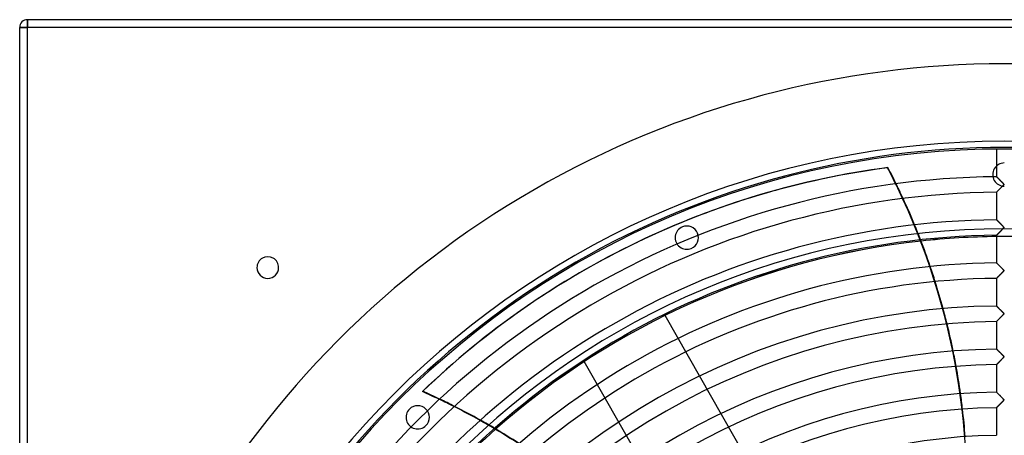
# Model space of a CAD drawing. Header units: millimetres. Extents: x -635 to 635, y -635 to 635.
# Tile 26 of 52: x -635 to 0, y 367 to 635. Entities that reach past the tile are written whole.
import ezdxf

# ---------------------------------------------------------------- set-up
doc = ezdxf.new("R2010")
doc.units = ezdxf.units.MM
doc.layers.add('HIDDEN', color=7, linetype='Continuous')
doc.layers.add('THICK', color=7, linetype='Continuous')

msp = doc.modelspace()

# ---------------------------------------------------------------- linework, layer by layer
at = {"layer": 'HIDDEN'}
for p, q in [((-630, 635), (-630, 635)), ((-630, 630), (-630, 635)), ((-635, 630), (-630, 630)), ((-635, 630), (-635, 630)), ((-630, -630), (-630, 630)), ((630, 630), (-630, 630)), ((-75.08, 539.53), (-75.36, 539.4)), ((-4.99, 533.63), (-5, 533.64)), ((-4.97, 533.61), (-4.99, 533.63)), ((-4.93, 533.57), (-4.97, 533.61)), ((-4.88, 533.52), (-4.93, 533.57)), ((-4.82, 533.46), (-4.88, 533.52)), ((-4.74, 533.39), (-4.82, 533.46)), ((-4.66, 533.3), (-4.74, 533.39)), ((-4.56, 533.21), (-4.66, 533.3)), ((-4.46, 533.1), (-4.56, 533.21)), ((-4.34, 532.99), (-4.46, 533.1)), ((-4.23, 532.87), (-4.34, 532.99)), ((-4.1, 532.75), (-4.23, 532.87)), ((-3.97, 532.61), (-4.1, 532.75)), ((-3.83, 532.48), (-3.97, 532.61)), ((-3.69, 532.33), (-3.83, 532.48)), ((-3.54, 532.19), (-3.69, 532.33)), ((-3.38, 532.03), (-3.54, 532.19)), ((-3.22, 531.87), (-3.38, 532.03)), ((-3.06, 531.71), (-3.22, 531.87)), ((-2.88, 531.53), (-3.06, 531.71)), ((-2.71, 531.36), (-2.88, 531.53)), ((-2.53, 531.18), (-2.71, 531.36)), ((-2.35, 531), (-2.53, 531.18)), ((-2.16, 530.81), (-2.35, 531)), ((-1.97, 530.62), (-2.16, 530.81)), ((-1.79, 530.43), (-1.97, 530.62)), ((-1.62, 530.26), (-1.79, 530.43)), ((-1.79, 526.91), (-1.52, 527.18)), ((-1.45, 530.09), (-1.62, 530.26)), ((-1.52, 527.18), (-1.26, 527.46)), ((-1.3, 529.93), (-1.45, 530.09)), ((-1.15, 529.78), (-1.3, 529.93)), ((-1.26, 527.46), (-1.01, 527.71)), ((-1.01, 529.64), (-1.15, 529.78)), ((-0.89, 529.51), (-1.01, 529.64)), ((-1.01, 527.71), (-0.8, 527.94)), ((-0.78, 529.39), (-0.89, 529.51)), ((-0.8, 527.94), (-0.63, 528.13)), ((-0.68, 529.28), (-0.78, 529.39)), ((-0.6, 529.18), (-0.68, 529.28)), ((-0.63, 528.13), (-0.5, 528.29)), ((-0.52, 529.09), (-0.6, 529.18)), ((-0.45, 529), (-0.52, 529.09)), ((-0.5, 528.29), (-0.41, 528.41)), ((-0.39, 528.91), (-0.45, 529)), ((-0.41, 528.41), (-0.36, 528.5)), ((-0.35, 528.83), (-0.39, 528.91)), ((-0.36, 528.5), (-0.33, 528.57)), ((-0.33, 528.76), (-0.35, 528.83)), ((-0.32, 528.7), (-0.33, 528.76)), ((-0.33, 528.57), (-0.32, 528.63)), ((-0.32, 528.63), (-0.32, 528.7)), ((-68.72, 526.18), (-68.44, 526.32)), ((-5, 523.66), (-4.99, 523.67)), ((-4.99, 523.67), (-4.95, 523.71)), ((-4.95, 523.71), (-4.9, 523.77)), ((-4.9, 523.77), (-4.81, 523.85)), ((-4.81, 523.85), (-4.71, 523.95)), ((-4.71, 523.95), (-4.59, 524.08)), ((-4.59, 524.08), (-4.45, 524.22)), ((-4.45, 524.22), (-4.29, 524.38)), ((-4.29, 524.38), (-4.11, 524.56)), ((-4.11, 524.56), (-3.93, 524.75)), ((-3.93, 524.75), (-3.72, 524.95)), ((-3.72, 524.95), (-3.51, 525.17)), ((-3.51, 525.17), (-3.29, 525.39)), ((-3.29, 525.39), (-3.06, 525.63)), ((-3.06, 525.63), (-2.81, 525.87)), ((-2.81, 525.87), (-2.57, 526.12)), ((-2.57, 526.12), (-2.31, 526.38)), ((-2.31, 526.38), (-2.05, 526.64)), ((-2.05, 526.64), (-1.79, 526.91)), ((-4.99, 505.81), (-5, 505.82)), ((-4.98, 505.79), (-4.99, 505.81)), ((-4.95, 505.77), (-4.98, 505.79)), ((-4.91, 505.73), (-4.95, 505.77)), ((-4.86, 505.68), (-4.91, 505.73)), ((-4.8, 505.62), (-4.86, 505.68)), ((-4.74, 505.55), (-4.8, 505.62)), ((-4.66, 505.48), (-4.74, 505.55)), ((-4.58, 505.4), (-4.66, 505.48)), ((-4.48, 505.3), (-4.58, 505.4)), ((-4.38, 505.2), (-4.48, 505.3)), ((-4.28, 505.1), (-4.38, 505.2)), ((-4.16, 504.98), (-4.28, 505.1)), ((-4.03, 504.86), (-4.16, 504.98)), ((-3.9, 504.72), (-4.03, 504.86)), ((-3.76, 504.59), (-3.9, 504.72)), ((-3.62, 504.44), (-3.76, 504.59)), ((-3.47, 504.29), (-3.62, 504.44)), ((-3.31, 504.13), (-3.47, 504.29)), ((-3.15, 503.97), (-3.31, 504.13)), ((-2.98, 503.8), (-3.15, 503.97)), ((-2.8, 503.63), (-2.98, 503.8)), ((-2.63, 503.45), (-2.8, 503.63)), ((-2.44, 503.27), (-2.63, 503.45)), ((-2.26, 503.08), (-2.44, 503.27)), ((-2.07, 502.89), (-2.26, 503.08)), ((-1.88, 502.7), (-2.07, 502.89)), ((-1.69, 502.51), (-1.88, 502.7)), ((-1.52, 502.33), (-1.69, 502.51)), ((-1.35, 502.16), (-1.52, 502.33)), ((-1.19, 502), (-1.35, 502.16)), ((-1.05, 501.85), (-1.19, 502)), ((-0.91, 501.71), (-1.05, 501.85)), ((-0.8, 501.58), (-0.91, 501.71)), ((-207.61, 501.2), (-207.61, 501.2)), ((-5, 495.83), (-4.99, 495.84)), ((-4.99, 495.84), (-4.98, 495.86)), ((-4.98, 495.86), (-4.95, 495.89)), ((-4.95, 495.89), (-4.91, 495.93)), ((-4.91, 495.93), (-4.86, 495.98)), ((-4.86, 495.98), (-4.79, 496.04)), ((-4.79, 496.04), (-4.72, 496.12)), ((-4.72, 496.12), (-4.64, 496.2)), ((-4.64, 496.2), (-4.55, 496.29)), ((-4.55, 496.29), (-4.45, 496.39)), ((-4.45, 496.39), (-4.34, 496.5)), ((-4.34, 496.5), (-4.22, 496.62)), ((-4.22, 496.62), (-4.1, 496.74)), ((-4.1, 496.74), (-3.97, 496.88)), ((-3.97, 496.88), (-3.84, 497.01)), ((-3.84, 497.01), (-3.69, 497.15)), ((-3.69, 497.15), (-3.55, 497.3)), ((-3.55, 497.3), (-3.4, 497.45)), ((-3.4, 497.45), (-3.24, 497.61)), ((-3.24, 497.61), (-3.09, 497.77)), ((-3.09, 497.77), (-2.92, 497.93)), ((-2.92, 497.93), (-2.76, 498.1)), ((-2.76, 498.1), (-2.59, 498.27)), ((-2.59, 498.27), (-2.42, 498.45)), ((-2.42, 498.45), (-2.24, 498.62)), ((-2.24, 498.62), (-2.07, 498.8)), ((-2.07, 498.8), (-1.89, 498.98)), ((-1.89, 498.98), (-1.71, 499.17)), ((-1.71, 499.17), (-1.53, 499.35)), ((-1.53, 499.35), (-1.35, 499.53)), ((-1.35, 499.53), (-1.18, 499.71)), ((-1.18, 499.71), (-1.02, 499.88)), ((-1.02, 499.88), (-0.87, 500.04)), ((-0.87, 500.04), (-0.74, 500.18)), ((-0.69, 501.46), (-0.8, 501.58)), ((-0.74, 500.18), (-0.63, 500.31)), ((-0.6, 501.36), (-0.69, 501.46)), ((-0.63, 500.31), (-0.53, 500.42)), ((-0.52, 501.26), (-0.6, 501.36)), ((-0.53, 500.42), (-0.45, 500.52)), ((-0.45, 501.16), (-0.52, 501.26)), ((-0.39, 501.07), (-0.45, 501.16)), ((-0.45, 500.52), (-0.39, 500.61)), ((-0.35, 500.99), (-0.39, 501.07)), ((-0.39, 500.61), (-0.35, 500.7)), ((-0.32, 500.92), (-0.35, 500.99)), ((-0.35, 500.7), (-0.33, 500.77)), ((-0.33, 500.77), (-0.32, 500.85)), ((-0.32, 500.85), (-0.32, 500.92)), ((-201.87, 487.35), (-201.87, 487.35)), ((-4.99, 477.98), (-5, 477.99)), ((-4.97, 477.96), (-4.99, 477.98)), ((-4.92, 477.91), (-4.97, 477.96)), ((-4.87, 477.86), (-4.92, 477.91)), ((-4.79, 477.78), (-4.87, 477.86)), ((-4.71, 477.7), (-4.79, 477.78)), ((-4.61, 477.6), (-4.71, 477.7)), ((-4.5, 477.49), (-4.61, 477.6)), ((-4.37, 477.36), (-4.5, 477.49)), ((-4.23, 477.23), (-4.37, 477.36)), ((-4.08, 477.08), (-4.23, 477.23)), ((-3.92, 476.92), (-4.08, 477.08)), ((-3.75, 476.74), (-3.92, 476.92)), ((-3.56, 476.56), (-3.75, 476.74)), ((-3.37, 476.37), (-3.56, 476.56)), ((-3.16, 476.16), (-3.37, 476.37)), ((-482, 475), (-482, 475)), ((-468, 475), (-468, 475)), ((-2.95, 475.95), (-3.16, 476.16)), ((-3.15, 469.88), (-2.98, 470.06)), ((-2.98, 470.06), (-2.8, 470.24)), ((-2.73, 475.73), (-2.95, 475.95)), ((-2.8, 470.24), (-2.62, 470.42)), ((-2.51, 475.51), (-2.73, 475.73)), ((-2.62, 470.42), (-2.43, 470.6)), ((-2.27, 475.27), (-2.51, 475.51)), ((-2.43, 470.6), (-2.25, 470.79)), ((-2.03, 475.03), (-2.27, 475.27)), ((-2.25, 470.79), (-2.06, 470.99)), ((-2.06, 470.99), (-1.87, 471.18)), ((-1.8, 474.79), (-2.03, 475.03)), ((-1.87, 471.18), (-1.67, 471.38)), ((-1.57, 474.57), (-1.8, 474.79)), ((-1.67, 471.38), (-1.48, 471.58)), ((-1.36, 474.35), (-1.57, 474.57)), ((-1.48, 471.58), (-1.29, 471.77)), ((-1.17, 474.15), (-1.36, 474.35)), ((-1.29, 471.77), (-1.11, 471.96)), ((-0.99, 473.97), (-1.17, 474.15)), ((-1.11, 471.96), (-0.95, 472.13)), ((-0.84, 473.8), (-0.99, 473.97)), ((-0.95, 472.13), (-0.8, 472.29)), ((-0.7, 473.65), (-0.84, 473.8)), ((-0.8, 472.29), (-0.67, 472.44)), ((-0.59, 473.52), (-0.7, 473.65)), ((-0.67, 472.44), (-0.56, 472.57)), ((-0.49, 473.4), (-0.59, 473.52)), ((-0.56, 472.57), (-0.47, 472.68)), ((-0.41, 473.28), (-0.49, 473.4)), ((-0.47, 472.68), (-0.39, 472.79)), ((-0.35, 473.17), (-0.41, 473.28)), ((-0.39, 472.79), (-0.34, 472.9)), ((-0.32, 473.08), (-0.35, 473.17)), ((-0.34, 472.9), (-0.32, 472.99)), ((-0.32, 472.99), (-0.32, 473.08)), ((-5, 468.01), (-4.99, 468.02)), ((-4.99, 468.02), (-4.97, 468.04)), ((-4.97, 468.04), (-4.94, 468.07)), ((-4.94, 468.07), (-4.89, 468.12)), ((-4.89, 468.12), (-4.83, 468.18)), ((-4.83, 468.18), (-4.75, 468.26)), ((-4.75, 468.26), (-4.67, 468.35)), ((-4.67, 468.35), (-4.57, 468.44)), ((-4.57, 468.44), (-4.46, 468.55)), ((-4.46, 468.55), (-4.35, 468.67)), ((-4.35, 468.67), (-4.22, 468.8)), ((-4.22, 468.8), (-4.09, 468.93)), ((-4.09, 468.93), (-3.95, 469.08)), ((-3.95, 469.08), (-3.8, 469.23)), ((-3.8, 469.23), (-3.64, 469.38)), ((-3.64, 469.38), (-3.48, 469.54)), ((-3.48, 469.54), (-3.32, 469.71)), ((-3.32, 469.71), (-3.15, 469.88)), ((-4.99, 450.15), (-5, 450.16)), ((-4.95, 450.12), (-4.99, 450.15)), ((-4.9, 450.06), (-4.95, 450.12)), ((-4.82, 449.98), (-4.9, 450.06)), ((-4.72, 449.89), (-4.82, 449.98)), ((-4.61, 449.77), (-4.72, 449.89)), ((-4.48, 449.65), (-4.61, 449.77)), ((-4.34, 449.51), (-4.48, 449.65)), ((-4.19, 449.35), (-4.34, 449.51)), ((-4.02, 449.19), (-4.19, 449.35)), ((-3.85, 449.02), (-4.02, 449.19)), ((-3.66, 448.83), (-3.85, 449.02)), ((-3.47, 448.64), (-3.66, 448.83)), ((-3.26, 448.43), (-3.47, 448.64)), ((-3.05, 448.22), (-3.26, 448.43)), ((-2.82, 448), (-3.05, 448.22)), ((-2.59, 447.76), (-2.82, 448)), ((-2.35, 447.52), (-2.59, 447.76)), ((-2.12, 447.29), (-2.35, 447.52)), ((-1.89, 447.06), (-2.12, 447.29)), ((-1.67, 446.84), (-1.89, 447.06)), ((-1.47, 446.63), (-1.67, 446.84)), ((-1.28, 446.44), (-1.47, 446.63)), ((-1.11, 446.26), (-1.28, 446.44)), ((-0.95, 446.1), (-1.11, 446.26)), ((-0.81, 445.95), (-0.95, 446.1)), ((-0.69, 445.81), (-0.81, 445.95)), ((-0.79, 444.48), (-0.67, 444.61)), ((-0.58, 445.68), (-0.69, 445.81)), ((-0.67, 444.61), (-0.56, 444.74)), ((-0.48, 445.57), (-0.58, 445.68)), ((-0.56, 444.74), (-0.47, 444.85)), ((-0.41, 445.46), (-0.48, 445.57)), ((-0.47, 444.85), (-0.41, 444.94)), ((-0.36, 445.38), (-0.41, 445.46)), ((-0.41, 444.94), (-0.36, 445.02)), ((-0.33, 445.3), (-0.36, 445.38)), ((-0.36, 445.02), (-0.33, 445.09)), ((-0.32, 445.23), (-0.33, 445.3)), ((-0.33, 445.09), (-0.32, 445.16)), ((-0.32, 445.16), (-0.32, 445.23)), ((-218.74, 444.04), (-218.74, 444.04)), ((-83.22, 206.46), (-218.74, 444.04)), ((-5, 440.18), (-4.99, 440.19)), ((-4.99, 440.19), (-4.98, 440.2)), ((-4.98, 440.2), (-4.95, 440.23)), ((-4.95, 440.23), (-4.91, 440.27)), ((-4.91, 440.27), (-4.86, 440.32)), ((-4.86, 440.32), (-4.8, 440.38)), ((-4.8, 440.38), (-4.73, 440.45)), ((-4.73, 440.45), (-4.65, 440.54)), ((-4.65, 440.54), (-4.56, 440.63)), ((-4.56, 440.63), (-4.46, 440.72)), ((-4.46, 440.72), (-4.36, 440.83)), ((-4.36, 440.83), (-4.25, 440.95)), ((-4.25, 440.95), (-4.13, 441.07)), ((-4.13, 441.07), (-4, 441.19)), ((-4, 441.19), (-3.87, 441.33)), ((-3.87, 441.33), (-3.73, 441.47)), ((-3.73, 441.47), (-3.59, 441.61)), ((-3.59, 441.61), (-3.44, 441.76)), ((-3.44, 441.76), (-3.29, 441.92)), ((-3.29, 441.92), (-3.13, 442.07)), ((-3.13, 442.07), (-2.97, 442.24)), ((-2.97, 442.24), (-2.81, 442.4)), ((-2.81, 442.4), (-2.64, 442.57)), ((-2.64, 442.57), (-2.47, 442.74)), ((-2.47, 442.74), (-2.3, 442.91)), ((-2.3, 442.91), (-2.13, 443.09)), ((-2.13, 443.09), (-1.95, 443.27)), ((-1.95, 443.27), (-1.77, 443.45)), ((-1.77, 443.45), (-1.59, 443.63)), ((-1.59, 443.63), (-1.42, 443.82)), ((-1.42, 443.82), (-1.24, 444)), ((-1.24, 444), (-1.08, 444.17)), ((-1.08, 444.17), (-0.93, 444.33)), ((-0.93, 444.33), (-0.79, 444.48)), ((-4.99, 422.33), (-5, 422.34)), ((-4.96, 422.3), (-4.99, 422.33)), ((-4.92, 422.26), (-4.96, 422.3)), ((-4.86, 422.2), (-4.92, 422.26)), ((-4.78, 422.12), (-4.86, 422.2)), ((-4.69, 422.03), (-4.78, 422.12)), ((-4.59, 421.93), (-4.69, 422.03)), ((-4.48, 421.82), (-4.59, 421.93)), ((-4.35, 421.69), (-4.48, 421.82)), ((-4.21, 421.56), (-4.35, 421.69)), ((-4.06, 421.41), (-4.21, 421.56)), ((-3.9, 421.25), (-4.06, 421.41)), ((-3.73, 421.08), (-3.9, 421.25)), ((-3.55, 420.9), (-3.73, 421.08)), ((-3.37, 420.71), (-3.55, 420.9)), ((-3.17, 420.52), (-3.37, 420.71)), ((-2.97, 420.32), (-3.17, 420.52)), ((-2.76, 420.11), (-2.97, 420.32)), ((-2.54, 419.89), (-2.76, 420.11)), ((-2.32, 419.67), (-2.54, 419.89)), ((-2.09, 419.44), (-2.32, 419.67)), ((-1.86, 419.21), (-2.09, 419.44)), ((-1.64, 418.99), (-1.86, 419.21)), ((-270.86, 414.31), (-270.86, 414.31)), ((-135.34, 176.73), (-270.86, 414.31)), ((-4.61, 412.75), (-4.51, 412.85)), ((-4.51, 412.85), (-4.4, 412.96)), ((-4.4, 412.96), (-4.28, 413.08)), ((-4.28, 413.08), (-4.16, 413.21)), ((-4.16, 413.21), (-4.02, 413.35)), ((-4.02, 413.35), (-3.88, 413.49)), ((-3.88, 413.49), (-3.73, 413.64)), ((-3.73, 413.64), (-3.57, 413.8)), ((-3.57, 413.8), (-3.41, 413.96)), ((-3.41, 413.96), (-3.24, 414.13)), ((-3.24, 414.13), (-3.07, 414.31)), ((-3.07, 414.31), (-2.9, 414.49)), ((-2.9, 414.49), (-2.72, 414.67)), ((-2.72, 414.67), (-2.53, 414.86)), ((-2.53, 414.86), (-2.34, 415.05)), ((-2.34, 415.05), (-2.15, 415.24)), ((-2.15, 415.24), (-1.96, 415.44)), ((-1.96, 415.44), (-1.76, 415.64)), ((-1.76, 415.64), (-1.56, 415.84)), ((-1.44, 418.77), (-1.64, 418.99)), ((-1.56, 415.84), (-1.36, 416.04)), ((-1.24, 418.58), (-1.44, 418.77)), ((-1.36, 416.04), (-1.18, 416.24)), ((-1.07, 418.39), (-1.24, 418.58)), ((-1.18, 416.24), (-1, 416.42)), ((-0.91, 418.22), (-1.07, 418.39)), ((-1, 416.42), (-0.84, 416.59)), ((-0.77, 418.07), (-0.91, 418.22)), ((-0.84, 416.59), (-0.7, 416.75)), ((-0.65, 417.94), (-0.77, 418.07)), ((-0.7, 416.75), (-0.59, 416.88)), ((-0.55, 417.83), (-0.65, 417.94)), ((-0.59, 416.88), (-0.49, 417)), ((-0.47, 417.73), (-0.55, 417.83)), ((-0.49, 417), (-0.42, 417.09)), ((-0.41, 417.64), (-0.47, 417.73)), ((-0.42, 417.09), (-0.37, 417.17)), ((-0.37, 417.56), (-0.41, 417.64)), ((-0.34, 417.49), (-0.37, 417.56)), ((-0.37, 417.17), (-0.34, 417.24)), ((-0.32, 417.43), (-0.34, 417.49)), ((-0.34, 417.24), (-0.32, 417.3)), ((-0.32, 417.37), (-0.32, 417.43)), ((-0.32, 417.3), (-0.32, 417.37)), ((-5, 412.35), (-4.99, 412.36)), ((-4.99, 412.36), (-4.98, 412.38)), ((-4.98, 412.38), (-4.94, 412.41)), ((-4.94, 412.41), (-4.9, 412.45)), ((-4.9, 412.45), (-4.85, 412.51)), ((-4.85, 412.51), (-4.78, 412.58)), ((-4.78, 412.58), (-4.7, 412.66)), ((-4.7, 412.66), (-4.61, 412.75)), ((-4.99, 394.5), (-5, 394.51)), ((-4.95, 394.46), (-4.99, 394.5)), ((-4.9, 394.41), (-4.95, 394.46)), ((-4.82, 394.33), (-4.9, 394.41)), ((-4.72, 394.23), (-4.82, 394.33)), ((-4.61, 394.12), (-4.72, 394.23)), ((-4.48, 393.99), (-4.61, 394.12)), ((-4.33, 393.85), (-4.48, 393.99)), ((-4.18, 393.69), (-4.33, 393.85)), ((-4.01, 393.53), (-4.18, 393.69)), ((-3.83, 393.35), (-4.01, 393.53)), ((-3.64, 393.16), (-3.83, 393.35)), ((-3.44, 392.96), (-3.64, 393.16)), ((-3.23, 392.75), (-3.44, 392.96)), ((-3, 392.53), (-3.23, 392.75)), ((-2.77, 392.29), (-3, 392.53)), ((-2.53, 392.05), (-2.77, 392.29)), ((-2.28, 391.81), (-2.53, 392.05)), ((-2.04, 391.56), (-2.28, 391.81)), ((-2.28, 387.28), (-2.12, 387.45)), ((-2.12, 387.45), (-1.96, 387.61)), ((-1.81, 391.33), (-2.04, 391.56)), ((-1.96, 387.61), (-1.8, 387.77)), ((-1.59, 391.11), (-1.81, 391.33)), ((-1.8, 387.77), (-1.64, 387.94)), ((-1.64, 387.94), (-1.47, 388.11)), ((-1.39, 390.9), (-1.59, 391.11)), ((-1.47, 388.11), (-1.31, 388.28)), ((-1.2, 390.71), (-1.39, 390.9)), ((-1.31, 388.28), (-1.15, 388.45)), ((-1.04, 390.54), (-1.2, 390.71)), ((-1.15, 388.45), (-0.99, 388.62)), ((-0.89, 390.38), (-1.04, 390.54)), ((-0.99, 388.62), (-0.83, 388.79)), ((-0.76, 390.24), (-0.89, 390.38)), ((-0.83, 388.79), (-0.68, 388.95)), ((-0.64, 390.11), (-0.76, 390.24)), ((-0.68, 388.95), (-0.55, 389.1)), ((-0.54, 389.99), (-0.64, 390.11)), ((-0.55, 389.1), (-0.45, 389.23)), ((-0.46, 389.88), (-0.54, 389.99)), ((-0.39, 389.78), (-0.46, 389.88)), ((-0.45, 389.23), (-0.38, 389.34)), ((-0.35, 389.69), (-0.39, 389.78)), ((-0.38, 389.34), (-0.34, 389.43)), ((-0.32, 389.6), (-0.35, 389.69)), ((-0.34, 389.43), (-0.32, 389.52)), ((-0.32, 389.52), (-0.32, 389.6)), ((-383.61, 383.61), (-383.61, 383.61)), ((-5, 384.53), (-4.99, 384.53)), ((-4.99, 384.53), (-4.98, 384.55)), ((-4.98, 384.55), (-4.95, 384.57)), ((-4.95, 384.57), (-4.92, 384.61)), ((-4.92, 384.61), (-4.88, 384.65)), ((-4.88, 384.65), (-4.82, 384.71)), ((-4.82, 384.71), (-4.76, 384.77)), ((-4.76, 384.77), (-4.69, 384.85)), ((-4.69, 384.85), (-4.61, 384.93)), ((-4.61, 384.93), (-4.52, 385.01)), ((-4.52, 385.01), (-4.43, 385.11)), ((-4.43, 385.11), (-4.33, 385.21)), ((-4.33, 385.21), (-4.22, 385.32)), ((-4.22, 385.32), (-4.11, 385.43)), ((-4.11, 385.43), (-3.99, 385.55)), ((-3.99, 385.55), (-3.87, 385.68)), ((-3.87, 385.68), (-3.74, 385.81)), ((-3.74, 385.81), (-3.61, 385.94)), ((-3.61, 385.94), (-3.47, 386.08)), ((-3.47, 386.08), (-3.33, 386.22)), ((-3.33, 386.22), (-3.19, 386.36)), ((-3.19, 386.36), (-3.05, 386.51)), ((-3.05, 386.51), (-2.9, 386.66)), ((-2.9, 386.66), (-2.75, 386.81)), ((-2.75, 386.81), (-2.59, 386.97)), ((-2.59, 386.97), (-2.44, 387.12)), ((-2.44, 387.12), (-2.28, 387.28)), ((-373, 373), (-373, 373))]:
    msp.add_line(p, q, dxfattribs=at)
for centre, radius, start, end in [((0, 0), 556.5, 0, 179.99998), ((0, 0), 552.5, 0, 180.00002), ((0, 535), 7.5, 89.99998, 270.00002), ((-204.74, 494.28), 7.5, 292.50001, 112.49998), ((0, 0), 500, 0, 179.99998), ((-204.74, 494.28), 7.5, 112.49998, 292.50001), ((0, 0), 495, 96.22419, 131.52911), ((0, 0), 494.99, 96.22385, 131.52871), ((0, 0), 495, 89.42124, 90.57878), ((0, 0), 494.99, 89.42124, 90.57878), ((-378.3, 378.3), 7.5, 134.99997, 315.00001), ((-378.3, 378.3), 7.5, 315.00001, 134.99997)]:
    msp.add_arc(centre, radius, start, end, dxfattribs=at)
for centre, major_axis, start_param, end_param in [((-0.28, -0.14), (236.63, -491.36), 2.827433, 3.141593), ((-464.9, 335.4), (193.17, -401.11), 1.570796, 1.604014), ((-464.62, 335.53), (-193.17, 401.11), -1.570796, -1.563892), ((-464.9, 335.4), (193.17, -401.11), 1.004743, 1.570796), ((-464.62, 335.53), (-193.17, 401.11), -1.587477, -1.570796), ((-464.62, 335.53), (-193.17, 401.11), -1.65258, -1.629334), ((-464.62, 335.53), (-193.17, 401.11), -1.716852, -1.693885), ((-464.62, 335.53), (-193.17, 401.11), -1.780452, -1.757708), ((-464.62, 335.53), (-193.17, 401.11), -1.843545, -1.820963), ((-549.77, -11.22), (-193.17, 401.11), -0.911935, -0.887816), ((-549.48, -11.08), (-193.17, 401.11), -0.911716, -0.88759), ((-464.62, 335.53), (-193.17, 401.11), -1.906303, -1.88382), ((-549.77, -11.22), (-193.17, 401.11), -0.978374, -0.954675), ((-549.48, -11.08), (-193.17, 401.11), -0.978171, -0.954467)]:
    msp.add_ellipse(centre, major_axis=major_axis, ratio=0.987688, start_param=start_param, end_param=end_param, dxfattribs=at)
at = {"layer": 'THICK'}
for p, q in [((630, 635), (-630, 635)), ((-630, 635), (-630, 630)), ((-635, -630), (-635, 630)), ((-630, 630), (-635, 630)), ((-630, -630), (-630, 630)), ((630, 630), (-630, 630)), ((-5, 551.48), (-5, 533.64)), ((-5, 533.64), (-4.99, 533.63)), ((-4.99, 533.63), (-4.97, 533.61)), ((-4.97, 533.61), (-4.93, 533.57)), ((-4.93, 533.57), (-4.87, 533.51)), ((-4.87, 533.51), (-4.8, 533.44)), ((-4.8, 533.44), (-4.71, 533.36)), ((-4.71, 533.36), (-4.61, 533.26)), ((-4.61, 533.26), (-4.5, 533.14)), ((-4.5, 533.14), (-4.37, 533.02)), ((-4.37, 533.02), (-4.23, 532.88)), ((-4.23, 532.88), (-4.09, 532.73)), ((-4.09, 532.73), (-3.93, 532.58)), ((-3.93, 532.58), (-3.76, 532.41)), ((-3.76, 532.41), (-3.59, 532.23)), ((-3.59, 532.23), (-3.4, 532.05)), ((-3.4, 532.05), (-3.21, 531.86)), ((-3.21, 531.86), (-3.02, 531.67)), ((-3.02, 531.67), (-2.82, 531.47)), ((-2.82, 531.47), (-2.62, 531.26)), ((-2.62, 531.26), (-2.41, 531.06)), ((-2.41, 531.06), (-2.2, 530.85)), ((-2.2, 530.85), (-1.99, 530.64)), ((-1.99, 530.64), (-1.79, 530.43)), ((-1.79, 530.43), (-1.58, 530.22)), ((-1.46, 527.25), (-1.67, 527.03)), ((-1.58, 530.22), (-1.37, 530.01)), ((-1.26, 527.45), (-1.46, 527.25)), ((-1.37, 530.01), (-1.17, 529.8)), ((-1.08, 527.64), (-1.26, 527.45)), ((-1.17, 529.8), (-0.98, 529.6)), ((-0.92, 527.81), (-1.08, 527.64)), ((-0.98, 529.6), (-0.81, 529.42)), ((-0.78, 527.96), (-0.92, 527.81)), ((-0.81, 529.42), (-0.66, 529.25)), ((-0.66, 528.09), (-0.78, 527.96)), ((-0.66, 529.25), (-0.54, 529.11)), ((-0.56, 528.22), (-0.66, 528.09)), ((-0.47, 528.33), (-0.56, 528.22)), ((-0.54, 529.11), (-0.44, 528.99)), ((-0.39, 528.44), (-0.47, 528.33)), ((-0.44, 528.99), (-0.38, 528.88)), ((-0.34, 528.54), (-0.39, 528.44)), ((-0.38, 528.88), (-0.34, 528.79)), ((-0.34, 528.79), (-0.32, 528.71)), ((-0.32, 528.62), (-0.34, 528.54)), ((-0.32, 528.71), (-0.32, 528.62)), ((-4.99, 523.67), (-5, 523.66)), ((-5, 523.66), (-5, 505.82)), ((-4.95, 523.71), (-4.99, 523.67)), ((-4.89, 523.77), (-4.95, 523.71)), ((-4.81, 523.85), (-4.89, 523.77)), ((-4.72, 523.95), (-4.81, 523.85)), ((-4.6, 524.06), (-4.72, 523.95)), ((-4.47, 524.2), (-4.6, 524.06)), ((-4.33, 524.34), (-4.47, 524.2)), ((-4.17, 524.5), (-4.33, 524.34)), ((-4.01, 524.66), (-4.17, 524.5)), ((-3.84, 524.84), (-4.01, 524.66)), ((-3.65, 525.02), (-3.84, 524.84)), ((-3.46, 525.22), (-3.65, 525.02)), ((-3.26, 525.42), (-3.46, 525.22)), ((-3.05, 525.64), (-3.26, 525.42)), ((-2.83, 525.86), (-3.05, 525.64)), ((-2.6, 526.09), (-2.83, 525.86)), ((-2.37, 526.32), (-2.6, 526.09)), ((-2.13, 526.57), (-2.37, 526.32)), ((-1.89, 526.8), (-2.13, 526.57)), ((-1.67, 527.03), (-1.89, 526.8)), ((-5, 505.82), (-4.99, 505.81)), ((-4.99, 505.81), (-4.97, 505.78)), ((-4.97, 505.78), (-4.93, 505.75)), ((-4.93, 505.75), (-4.88, 505.69)), ((-4.88, 505.69), (-4.81, 505.62)), ((-4.81, 505.62), (-4.72, 505.54)), ((-4.72, 505.54), (-4.63, 505.45)), ((-4.63, 505.45), (-4.52, 505.34)), ((-4.52, 505.34), (-4.4, 505.22)), ((-4.4, 505.22), (-4.27, 505.09)), ((-4.27, 505.09), (-4.13, 504.95)), ((-4.13, 504.95), (-3.98, 504.8)), ((-3.98, 504.8), (-3.82, 504.64)), ((-3.82, 504.64), (-3.66, 504.48)), ((-3.66, 504.48), (-3.48, 504.31)), ((-3.48, 504.31), (-3.31, 504.13)), ((-3.31, 504.13), (-3.12, 503.95)), ((-3.12, 503.95), (-2.94, 503.76)), ((-2.94, 503.76), (-2.75, 503.57)), ((-2.75, 503.57), (-2.55, 503.38)), ((-2.55, 503.38), (-2.36, 503.18)), ((-2.36, 503.18), (-2.16, 502.98)), ((-2.16, 502.98), (-1.97, 502.79)), ((-1.97, 502.79), (-1.77, 502.59)), ((-1.77, 502.59), (-1.58, 502.39)), ((-1.58, 502.39), (-1.38, 502.19)), ((-1.38, 502.19), (-1.19, 502)), ((-1.19, 502), (-1.01, 501.81)), ((-1.01, 501.81), (-0.85, 501.64)), ((-4.99, 495.84), (-5, 495.83)), ((-5, 495.83), (-5, 477.99)), ((-4.97, 495.87), (-4.99, 495.84)), ((-4.93, 495.91), (-4.97, 495.87)), ((-4.88, 495.96), (-4.93, 495.91)), ((-4.81, 496.03), (-4.88, 495.96)), ((-4.73, 496.11), (-4.81, 496.03)), ((-4.64, 496.2), (-4.73, 496.11)), ((-4.53, 496.31), (-4.64, 496.2)), ((-4.42, 496.42), (-4.53, 496.31)), ((-4.3, 496.54), (-4.42, 496.42)), ((-4.17, 496.67), (-4.3, 496.54)), ((-4.03, 496.81), (-4.17, 496.67)), ((-3.89, 496.96), (-4.03, 496.81)), ((-3.74, 497.11), (-3.89, 496.96)), ((-3.58, 497.27), (-3.74, 497.11)), ((-3.42, 497.43), (-3.58, 497.27)), ((-3.25, 497.6), (-3.42, 497.43)), ((-3.07, 497.78), (-3.25, 497.6)), ((-2.89, 497.97), (-3.07, 497.78)), ((-2.7, 498.16), (-2.89, 497.97)), ((-2.51, 498.35), (-2.7, 498.16)), ((-2.31, 498.55), (-2.51, 498.35)), ((-2.11, 498.76), (-2.31, 498.55)), ((-1.91, 498.96), (-2.11, 498.76)), ((-1.72, 499.16), (-1.91, 498.96)), ((-1.54, 499.34), (-1.72, 499.16)), ((-1.36, 499.52), (-1.54, 499.34)), ((-1.2, 499.69), (-1.36, 499.52)), ((-1.05, 499.85), (-1.2, 499.69)), ((-0.92, 499.99), (-1.05, 499.85)), ((-0.79, 500.12), (-0.92, 499.99)), ((-0.85, 501.64), (-0.7, 501.48)), ((-0.69, 500.24), (-0.79, 500.12)), ((-0.7, 501.48), (-0.58, 501.34)), ((-0.6, 500.34), (-0.69, 500.24)), ((-0.51, 500.45), (-0.6, 500.34)), ((-0.58, 501.34), (-0.48, 501.22)), ((-0.44, 500.55), (-0.51, 500.45)), ((-0.48, 501.22), (-0.41, 501.11)), ((-0.38, 500.64), (-0.44, 500.55)), ((-0.41, 501.11), (-0.36, 501.02)), ((-0.34, 500.72), (-0.38, 500.64)), ((-0.36, 501.02), (-0.33, 500.94)), ((-0.32, 500.8), (-0.34, 500.72)), ((-0.33, 500.94), (-0.32, 500.87)), ((-0.32, 500.87), (-0.32, 500.8)), ((-236.91, 491.23), (-236.63, 491.36)), ((-5, 477.99), (-4.99, 477.98)), ((-4.99, 477.98), (-4.97, 477.96)), ((-4.97, 477.96), (-4.93, 477.92)), ((-4.93, 477.92), (-4.87, 477.86)), ((-4.87, 477.86), (-4.81, 477.8)), ((-4.81, 477.8), (-4.72, 477.71)), ((-4.72, 477.71), (-4.63, 477.62)), ((-4.63, 477.62), (-4.52, 477.51)), ((-4.52, 477.51), (-4.4, 477.39)), ((-4.4, 477.39), (-4.27, 477.26)), ((-4.27, 477.26), (-4.13, 477.12)), ((-4.13, 477.12), (-3.98, 476.98)), ((-3.98, 476.98), (-3.82, 476.82)), ((-3.82, 476.82), (-3.66, 476.66)), ((-3.66, 476.66), (-3.49, 476.49)), ((-3.49, 476.49), (-3.32, 476.31)), ((-3.32, 476.31), (-3.14, 476.13)), ((-3.04, 469.99), (-3.2, 469.83)), ((-3.14, 476.13), (-2.95, 475.95)), ((-2.87, 470.16), (-3.04, 469.99)), ((-2.95, 475.95), (-2.76, 475.76)), ((-2.7, 470.34), (-2.87, 470.16)), ((-2.76, 475.76), (-2.57, 475.57)), ((-2.52, 470.52), (-2.7, 470.34)), ((-2.57, 475.57), (-2.38, 475.38)), ((-2.34, 470.7), (-2.52, 470.52)), ((-2.38, 475.38), (-2.19, 475.19)), ((-2.15, 470.89), (-2.34, 470.7)), ((-2.19, 475.19), (-2, 474.99)), ((-1.97, 471.08), (-2.15, 470.89)), ((-2, 474.99), (-1.81, 474.8)), ((-1.79, 471.26), (-1.97, 471.08)), ((-1.81, 474.8), (-1.61, 474.61)), ((-1.62, 471.44), (-1.79, 471.26)), ((-1.45, 471.61), (-1.62, 471.44)), ((-1.61, 474.61), (-1.43, 474.41)), ((-1.3, 471.77), (-1.45, 471.61)), ((-1.43, 474.41), (-1.24, 474.22)), ((-1.15, 471.92), (-1.3, 471.77)), ((-1.24, 474.22), (-1.06, 474.04)), ((-1.01, 472.06), (-1.15, 471.92)), ((-1.06, 474.04), (-0.9, 473.86)), ((-0.89, 472.19), (-1.01, 472.06)), ((-0.9, 473.86), (-0.75, 473.7)), ((-0.78, 472.31), (-0.89, 472.19)), ((-0.68, 472.42), (-0.78, 472.31)), ((-0.75, 473.7), (-0.62, 473.56)), ((-0.6, 472.52), (-0.68, 472.42)), ((-0.62, 473.56), (-0.52, 473.44)), ((-0.52, 472.61), (-0.6, 472.52)), ((-0.52, 473.44), (-0.44, 473.33)), ((-0.45, 472.71), (-0.52, 472.61)), ((-0.39, 472.8), (-0.45, 472.71)), ((-0.44, 473.33), (-0.38, 473.24)), ((-0.35, 472.87), (-0.39, 472.8)), ((-0.38, 473.24), (-0.34, 473.16)), ((-0.33, 472.95), (-0.35, 472.87)), ((-0.34, 473.16), (-0.32, 473.08)), ((-0.32, 473.01), (-0.33, 472.95)), ((-0.32, 473.08), (-0.32, 473.01)), ((-5, 468.01), (-5, 450.16)), ((-4.99, 468.01), (-5, 468.01)), ((-4.97, 468.03), (-4.99, 468.01)), ((-4.94, 468.07), (-4.97, 468.03)), ((-4.9, 468.11), (-4.94, 468.07)), ((-4.84, 468.17), (-4.9, 468.11)), ((-4.78, 468.24), (-4.84, 468.17)), ((-4.7, 468.31), (-4.78, 468.24)), ((-4.61, 468.4), (-4.7, 468.31)), ((-4.52, 468.5), (-4.61, 468.4)), ((-4.41, 468.6), (-4.52, 468.5)), ((-4.3, 468.71), (-4.41, 468.6)), ((-4.19, 468.83), (-4.3, 468.71)), ((-4.06, 468.96), (-4.19, 468.83)), ((-3.93, 469.09), (-4.06, 468.96)), ((-3.8, 469.22), (-3.93, 469.09)), ((-3.66, 469.37), (-3.8, 469.22)), ((-3.51, 469.52), (-3.66, 469.37)), ((-3.36, 469.67), (-3.51, 469.52)), ((-3.2, 469.83), (-3.36, 469.67)), ((-5, 450.16), (-4.99, 450.15)), ((-4.99, 450.15), (-4.94, 450.11)), ((-4.94, 450.11), (-4.87, 450.04)), ((-4.87, 450.04), (-4.78, 449.94)), ((-4.78, 449.94), (-4.65, 449.82)), ((-4.65, 449.82), (-4.51, 449.68)), ((-4.51, 449.68), (-4.34, 449.51)), ((-4.34, 449.51), (-4.16, 449.33)), ((-4.16, 449.33), (-3.96, 449.13)), ((-3.96, 449.13), (-3.74, 448.91)), ((-3.74, 448.91), (-3.51, 448.68)), ((-3.51, 448.68), (-3.27, 448.44)), ((-3.27, 448.44), (-3.02, 448.19)), ((-3.02, 448.19), (-2.76, 447.93)), ((-2.76, 447.93), (-2.5, 447.67)), ((-2.5, 447.67), (-2.23, 447.4)), ((-2.23, 447.4), (-1.97, 447.14)), ((-1.97, 447.14), (-1.7, 446.87)), ((-1.7, 446.87), (-1.44, 446.6)), ((-1.44, 446.6), (-1.18, 446.34)), ((-1.18, 446.34), (-0.94, 446.09)), ((-0.94, 446.09), (-0.74, 445.86)), ((-0.72, 444.55), (-0.82, 444.44)), ((-0.74, 445.86), (-0.57, 445.67)), ((-0.64, 444.65), (-0.72, 444.55)), ((-0.56, 444.74), (-0.64, 444.65)), ((-0.57, 445.67), (-0.45, 445.52)), ((-0.48, 444.83), (-0.56, 444.74)), ((-0.42, 444.92), (-0.48, 444.83)), ((-0.45, 445.52), (-0.38, 445.42)), ((-0.37, 445), (-0.42, 444.92)), ((-0.38, 445.42), (-0.35, 445.34)), ((-0.34, 445.08), (-0.37, 445)), ((-0.35, 445.34), (-0.32, 445.27)), ((-0.32, 445.14), (-0.34, 445.08)), ((-0.32, 445.27), (-0.32, 445.21)), ((-0.32, 445.21), (-0.32, 445.14)), ((-4.99, 440.19), (-5, 440.18)), ((-5, 440.18), (-5, 422.34)), ((-4.97, 440.21), (-4.99, 440.19)), ((-4.94, 440.24), (-4.97, 440.21)), ((-4.9, 440.29), (-4.94, 440.24)), ((-4.84, 440.34), (-4.9, 440.29)), ((-4.77, 440.41), (-4.84, 440.34)), ((-4.7, 440.49), (-4.77, 440.41)), ((-4.61, 440.58), (-4.7, 440.49)), ((-4.51, 440.67), (-4.61, 440.58)), ((-4.41, 440.78), (-4.51, 440.67)), ((-4.3, 440.89), (-4.41, 440.78)), ((-4.18, 441.01), (-4.3, 440.89)), ((-4.06, 441.13), (-4.18, 441.01)), ((-3.93, 441.26), (-4.06, 441.13)), ((-3.8, 441.4), (-3.93, 441.26)), ((-3.66, 441.54), (-3.8, 441.4)), ((-3.52, 441.68), (-3.66, 441.54)), ((-3.37, 441.83), (-3.52, 441.68)), ((-3.21, 441.99), (-3.37, 441.83)), ((-3.05, 442.15), (-3.21, 441.99)), ((-2.89, 442.32), (-3.05, 442.15)), ((-2.72, 442.49), (-2.89, 442.32)), ((-2.55, 442.67), (-2.72, 442.49)), ((-2.37, 442.85), (-2.55, 442.67)), ((-2.19, 443.03), (-2.37, 442.85)), ((-2.01, 443.21), (-2.19, 443.03)), ((-1.83, 443.39), (-2.01, 443.21)), ((-1.66, 443.57), (-1.83, 443.39)), ((-1.5, 443.73), (-1.66, 443.57)), ((-1.34, 443.89), (-1.5, 443.73)), ((-1.2, 444.04), (-1.34, 443.89)), ((-1.06, 444.19), (-1.2, 444.04)), ((-0.94, 444.32), (-1.06, 444.19)), ((-0.82, 444.44), (-0.94, 444.32)), ((-5, 422.34), (-4.99, 422.32)), ((-4.99, 422.32), (-4.95, 422.29)), ((-4.95, 422.29), (-4.89, 422.23)), ((-4.89, 422.23), (-4.81, 422.15)), ((-4.81, 422.15), (-4.71, 422.05)), ((-4.71, 422.05), (-4.58, 421.92)), ((-4.58, 421.92), (-4.44, 421.78)), ((-4.44, 421.78), (-4.27, 421.62)), ((-4.27, 421.62), (-4.1, 421.44)), ((-4.1, 421.44), (-3.9, 421.25)), ((-3.9, 421.25), (-3.69, 421.04)), ((-3.69, 421.04), (-3.47, 420.82)), ((-3.47, 420.82), (-3.24, 420.59)), ((-3.24, 420.59), (-3.01, 420.35)), ((-3.01, 420.35), (-2.76, 420.11)), ((-2.76, 420.11), (-2.51, 419.86)), ((-2.51, 419.86), (-2.26, 419.6)), ((-2.26, 419.6), (-2, 419.35)), ((-2, 419.35), (-1.75, 419.09)), ((-4.56, 412.8), (-4.65, 412.71)), ((-4.45, 412.91), (-4.56, 412.8)), ((-4.34, 413.03), (-4.45, 412.91)), ((-4.22, 413.15), (-4.34, 413.03)), ((-4.09, 413.28), (-4.22, 413.15)), ((-3.96, 413.41), (-4.09, 413.28)), ((-3.82, 413.55), (-3.96, 413.41)), ((-3.67, 413.7), (-3.82, 413.55)), ((-3.52, 413.85), (-3.67, 413.7)), ((-3.37, 414.01), (-3.52, 413.85)), ((-3.21, 414.17), (-3.37, 414.01)), ((-3.04, 414.34), (-3.21, 414.17)), ((-2.87, 414.51), (-3.04, 414.34)), ((-2.69, 414.69), (-2.87, 414.51)), ((-2.51, 414.87), (-2.69, 414.69)), ((-2.33, 415.06), (-2.51, 414.87)), ((-2.14, 415.25), (-2.33, 415.06)), ((-1.96, 415.44), (-2.14, 415.25)), ((-1.78, 415.62), (-1.96, 415.44)), ((-1.6, 415.8), (-1.78, 415.62)), ((-1.75, 419.09), (-1.5, 418.83)), ((-1.44, 415.97), (-1.6, 415.8)), ((-1.5, 418.83), (-1.25, 418.58)), ((-1.28, 416.13), (-1.44, 415.97)), ((-1.14, 416.28), (-1.28, 416.13)), ((-1.25, 418.58), (-1.01, 418.33)), ((-1, 416.42), (-1.14, 416.28)), ((-1.01, 418.33), (-0.8, 418.11)), ((-0.88, 416.55), (-1, 416.42)), ((-0.77, 416.67), (-0.88, 416.55)), ((-0.8, 418.11), (-0.62, 417.91)), ((-0.68, 416.77), (-0.77, 416.67)), ((-0.59, 416.87), (-0.68, 416.77)), ((-0.62, 417.91), (-0.49, 417.75)), ((-0.52, 416.97), (-0.59, 416.87)), ((-0.45, 417.06), (-0.52, 416.97)), ((-0.49, 417.75), (-0.41, 417.63)), ((-0.39, 417.14), (-0.45, 417.06)), ((-0.41, 417.63), (-0.36, 417.55)), ((-0.35, 417.22), (-0.39, 417.14)), ((-0.36, 417.55), (-0.33, 417.48)), ((-0.33, 417.29), (-0.35, 417.22)), ((-0.33, 417.48), (-0.32, 417.41)), ((-0.32, 417.35), (-0.33, 417.29)), ((-0.32, 417.41), (-0.32, 417.35)), ((-4.99, 412.36), (-5, 412.35)), ((-5, 412.35), (-5, 394.51)), ((-4.97, 412.39), (-4.99, 412.36)), ((-4.93, 412.42), (-4.97, 412.39)), ((-4.88, 412.48), (-4.93, 412.42)), ((-4.82, 412.54), (-4.88, 412.48)), ((-4.74, 412.62), (-4.82, 412.54)), ((-4.65, 412.71), (-4.74, 412.62)), ((-375.02, 395.09), (-375.3, 394.96)), ((-5, 394.51), (-4.99, 394.49)), ((-4.99, 394.49), (-4.94, 394.45)), ((-4.94, 394.45), (-4.87, 394.38)), ((-4.87, 394.38), (-4.77, 394.28)), ((-4.77, 394.28), (-4.65, 394.16)), ((-4.65, 394.16), (-4.5, 394.02)), ((-4.5, 394.02), (-4.34, 393.85)), ((-4.34, 393.85), (-4.15, 393.67)), ((-4.15, 393.67), (-3.95, 393.47)), ((-3.95, 393.47), (-3.74, 393.26)), ((-3.74, 393.26), (-3.51, 393.03)), ((-3.51, 393.03), (-3.27, 392.79)), ((-3.27, 392.79), (-3.03, 392.55)), ((-3.03, 392.55), (-2.77, 392.3)), ((-2.77, 392.3), (-2.52, 392.04)), ((-2.52, 392.04), (-2.26, 391.78)), ((-2.26, 391.78), (-2, 391.52)), ((-2.05, 387.52), (-2.24, 387.33)), ((-1.87, 387.7), (-2.05, 387.52)), ((-2, 391.52), (-1.75, 391.26)), ((-1.7, 387.88), (-1.87, 387.7)), ((-1.75, 391.26), (-1.49, 391.01)), ((-1.53, 388.05), (-1.7, 387.88)), ((-1.37, 388.21), (-1.53, 388.05)), ((-1.49, 391.01), (-1.25, 390.75)), ((-1.22, 388.37), (-1.37, 388.21)), ((-1.25, 390.75), (-1.01, 390.51)), ((-1.08, 388.52), (-1.22, 388.37)), ((-0.95, 388.65), (-1.08, 388.52)), ((-1.01, 390.51), (-0.8, 390.28)), ((-0.83, 388.78), (-0.95, 388.65)), ((-0.73, 388.89), (-0.83, 388.78)), ((-0.8, 390.28), (-0.63, 390.09)), ((-0.64, 388.99), (-0.73, 388.89)), ((-0.56, 389.09), (-0.64, 388.99)), ((-0.63, 390.09), (-0.49, 389.93)), ((-0.48, 389.18), (-0.56, 389.09)), ((-0.49, 389.93), (-0.41, 389.81)), ((-0.42, 389.27), (-0.48, 389.18)), ((-0.37, 389.36), (-0.42, 389.27)), ((-0.41, 389.81), (-0.36, 389.72)), ((-0.34, 389.43), (-0.37, 389.36)), ((-0.36, 389.72), (-0.33, 389.64)), ((-0.32, 389.5), (-0.34, 389.43)), ((-0.33, 389.64), (-0.32, 389.57)), ((-0.32, 389.57), (-0.32, 389.5)), ((-5, 384.53), (-5, 366.68)), ((-4.99, 384.53), (-5, 384.53)), ((-4.97, 384.55), (-4.99, 384.53)), ((-4.94, 384.58), (-4.97, 384.55)), ((-4.9, 384.63), (-4.94, 384.58)), ((-4.85, 384.68), (-4.9, 384.63)), ((-4.78, 384.75), (-4.85, 384.68)), ((-4.71, 384.82), (-4.78, 384.75)), ((-4.63, 384.91), (-4.71, 384.82)), ((-4.53, 385), (-4.63, 384.91)), ((-4.43, 385.1), (-4.53, 385)), ((-4.32, 385.21), (-4.43, 385.1)), ((-4.21, 385.33), (-4.32, 385.21)), ((-4.09, 385.45), (-4.21, 385.33)), ((-3.97, 385.58), (-4.09, 385.45)), ((-3.83, 385.71), (-3.97, 385.58)), ((-3.7, 385.85), (-3.83, 385.71)), ((-3.56, 385.99), (-3.7, 385.85)), ((-3.41, 386.14), (-3.56, 385.99)), ((-3.25, 386.3), (-3.41, 386.14)), ((-3.1, 386.46), (-3.25, 386.3)), ((-2.93, 386.62), (-3.1, 386.46)), ((-2.77, 386.79), (-2.93, 386.62)), ((-2.59, 386.97), (-2.77, 386.79)), ((-2.42, 387.15), (-2.59, 386.97)), ((-2.24, 387.33), (-2.42, 387.15))]:
    msp.add_line(p, q, dxfattribs=at)
for centre, radius, start, end in [((-630, 630), 5, 89.99998, 180.00002), ((0, 0), 606.5, 0, 180.00002), ((0, 0), 551.5, 0, 179.99998), ((0, 0), 533.66, 90.53684, 148.8632), ((0, 0), 523.68, 90.54704, 148.85295), ((0, 0), 505.84, 90.56635, 148.83364), ((0, 0), 495.86, 90.57775, 148.82223), ((0, 0), 495, 90.57878, 96.22419), ((0, 0), 494.99, 90.57878, 96.22385), ((-475, 475), 7, 0, 180.00002), ((0, 0), 478.01, 90.5993, 148.80069), ((-475, 475), 7, 180.00002, 0), ((0, 0), 468.04, 90.61207, 148.78791), ((0, 0), 450.19, 90.63637, 148.76362), ((0, 0), 440.21, 90.6508, 148.74918), ((0, 0), 422.37, 90.67831, 148.72174), ((0, 0), 412.38, 90.69469, 148.70529), ((0, 0), 394.54, 90.72615, 148.6739), ((0, 0), 384.56, 90.745, 148.65505), ((0, 0), 495, 131.52911, 147.65271), ((0, 0), 494.99, 131.52871, 147.65243), ((0, 0), 366.71, 90.78121, 148.61878)]:
    msp.add_arc(centre, radius, start, end, dxfattribs=at)
for centre, major_axis, start_param, end_param in [((0, 0), (-236.63, 491.36), -0.314159, 0), ((-464.62, 335.53), (-193.17, 401.11), -1.563892, -1.537579), ((-464.62, 335.53), (-193.17, 401.11), -1.629334, -1.587477), ((-0.28, -0.14), (236.63, -491.36), 3.141593, 3.455752), ((0, 0), (-236.63, 491.36), 0, 0.314159), ((-464.62, 335.53), (-193.17, 401.11), -1.693885, -1.65258), ((-464.62, 335.53), (-193.17, 401.11), -1.757708, -1.716852), ((-464.62, 335.53), (-193.17, 401.11), -1.820963, -1.780452), ((-464.62, 335.53), (-193.17, 401.11), -1.88382, -1.843545), ((-549.77, -11.22), (-193.17, 401.11), -0.887816, -0.86064), ((-549.48, -11.08), (-193.17, 401.11), -0.88759, -0.86064), ((-549.77, -11.22), (-193.17, 401.11), -0.954675, -0.911935), ((-549.48, -11.08), (-193.17, 401.11), -0.954467, -0.911716), ((-464.62, 335.53), (-193.17, 401.11), -1.946464, -1.906303), ((-549.77, -11.22), (-193.17, 401.11), -1.020417, -0.978374), ((-549.48, -11.08), (-193.17, 401.11), -1.020224, -0.978171)]:
    msp.add_ellipse(centre, major_axis=major_axis, ratio=0.987688, start_param=start_param, end_param=end_param, dxfattribs=at)

doc.saveas('drawing.dxf')
